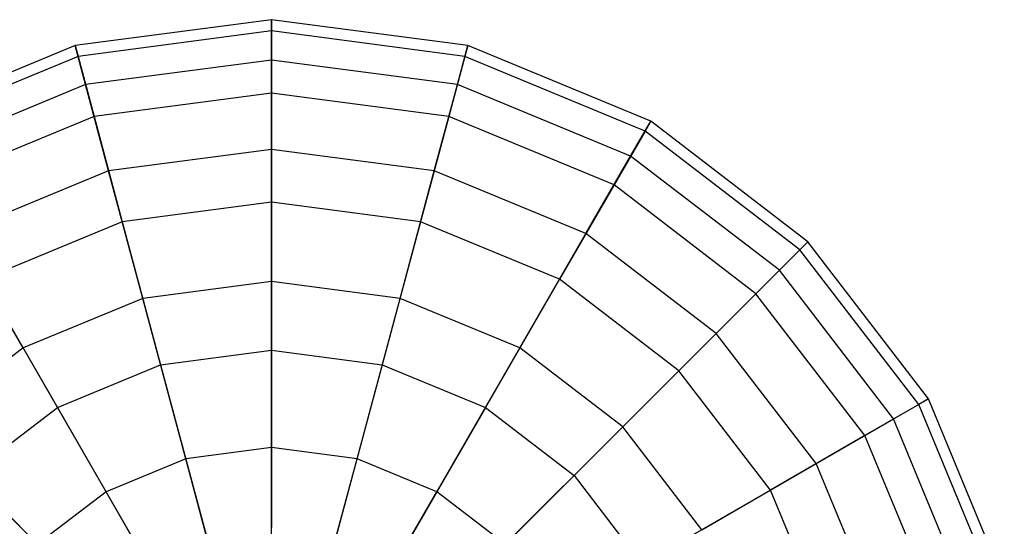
# Model space of a CAD drawing. Extents: x -38.6 to 39.4, y -37.8 to 40.2.
# Tile 40 of 49: x 5.7 to 9.9, y 9.2 to 11.4. Entities that reach past the tile are written whole.
import ezdxf

# ---------------------------------------------------------------- set-up
doc = ezdxf.new("R2010")
doc.units = 0
doc.header["$LTSCALE"] = 2.54
doc.layers.get('0').update_dxf_attribs({"color": 13, "linetype": 'CONTINUOUS'})

# ---------------------------------------------------------------- blocks, each defined once
blk = doc.blocks.new('GRUPUJ_1')
at = {"color": 0}
for p, q in [((45.3645, 49.2397, 12.6677), (44.5177, 49.1282, 12.6677)), ((45.3645, 49.2397, 12.6677), (44.5177, 49.1282, 12.6677)), ((46.2114, 49.1282, 12.6677), (45.3645, 49.2397, 12.6677)), ((45.3645, 49.2397, 12.6677), (45.3645, 49.1909, 11.8126)), ((45.3645, 49.2397, 12.6677), (45.3645, 49.1909, 11.8126)), ((45.3645, 49.0655, 13.5063), (45.3645, 49.2397, 12.6677)), ((46.2114, 49.1282, 12.6677), (45.3645, 49.2397, 12.6677)), ((45.3645, 49.0655, 13.5063), (45.3645, 49.2397, 12.6677)), ((45.3645, 49.1909, 11.8126), (44.5303, 49.0811, 11.8126)), ((45.3645, 49.1909, 11.8126), (44.5303, 49.0811, 11.8126)), ((46.1988, 49.0811, 11.8126), (45.3645, 49.1909, 11.8126)), ((45.3645, 49.1909, 11.8126), (45.3645, 48.9224, 10.9992)), ((46.1988, 49.0811, 11.8126), (45.3645, 49.1909, 11.8126)), ((45.3645, 49.1909, 11.8126), (45.3645, 48.9224, 10.9992)), ((44.5177, 49.1282, 12.6677), (43.7285, 48.8013, 12.6677)), ((44.5177, 49.1282, 12.6677), (43.7285, 48.8013, 12.6677)), ((44.5628, 48.96, 13.5063), (44.5177, 49.1282, 12.6677)), ((44.5177, 49.1282, 12.6677), (44.5303, 49.0811, 11.8126)), ((44.5628, 48.96, 13.5063), (44.5177, 49.1282, 12.6677)), ((44.5177, 49.1282, 12.6677), (44.5303, 49.0811, 11.8126)), ((46.1663, 48.96, 13.5063), (46.2114, 49.1282, 12.6677)), ((46.1663, 48.96, 13.5063), (46.2114, 49.1282, 12.6677)), ((46.2114, 49.1282, 12.6677), (46.1988, 49.0811, 11.8126)), ((46.2114, 49.1282, 12.6677), (46.1988, 49.0811, 11.8126)), ((47.0006, 48.8013, 12.6677), (46.2114, 49.1282, 12.6677)), ((47.0006, 48.8013, 12.6677), (46.2114, 49.1282, 12.6677)), ((44.5303, 49.0811, 11.8126), (43.7529, 48.7591, 11.8126)), ((44.5303, 49.0811, 11.8126), (43.7529, 48.7591, 11.8126)), ((44.5303, 49.0811, 11.8126), (44.5998, 48.8217, 10.9992)), ((44.5303, 49.0811, 11.8126), (44.5998, 48.8217, 10.9992)), ((45.3645, 49.0655, 13.5063), (44.5628, 48.96, 13.5063)), ((45.3645, 49.0655, 13.5063), (44.5628, 48.96, 13.5063)), ((46.1663, 48.96, 13.5063), (45.3645, 49.0655, 13.5063)), ((45.3645, 48.6802, 14.2713), (45.3645, 49.0655, 13.5063)), ((45.3645, 48.6802, 14.2713), (45.3645, 49.0655, 13.5063)), ((46.1663, 48.96, 13.5063), (45.3645, 49.0655, 13.5063)), ((46.1988, 49.0811, 11.8126), (46.1293, 48.8217, 10.9992)), ((46.1988, 49.0811, 11.8126), (46.1293, 48.8217, 10.9992)), ((46.9762, 48.7591, 11.8126), (46.1988, 49.0811, 11.8126)), ((46.9762, 48.7591, 11.8126), (46.1988, 49.0811, 11.8126)), ((44.5628, 48.96, 13.5063), (43.8156, 48.6505, 13.5063)), ((44.5628, 48.96, 13.5063), (43.8156, 48.6505, 13.5063)), ((44.6625, 48.5878, 14.2713), (44.5628, 48.96, 13.5063)), ((44.6625, 48.5878, 14.2713), (44.5628, 48.96, 13.5063)), ((45.3645, 48.9224, 10.9992), (44.5998, 48.8217, 10.9992)), ((45.3645, 48.9224, 10.9992), (44.5998, 48.8217, 10.9992)), ((46.1293, 48.8217, 10.9992), (45.3645, 48.9224, 10.9992)), ((46.1293, 48.8217, 10.9992), (45.3645, 48.9224, 10.9992)), ((45.3645, 48.9224, 10.9992), (45.3645, 48.4526, 10.283)), ((45.3645, 48.9224, 10.9992), (45.3645, 48.4526, 10.283)), ((46.0666, 48.5878, 14.2713), (46.1663, 48.96, 13.5063)), ((46.0666, 48.5878, 14.2713), (46.1663, 48.96, 13.5063)), ((46.9135, 48.6505, 13.5063), (46.1663, 48.96, 13.5063)), ((46.9135, 48.6505, 13.5063), (46.1663, 48.96, 13.5063)), ((44.5998, 48.8217, 10.9992), (43.8871, 48.5266, 10.9992)), ((44.5998, 48.8217, 10.9992), (43.8871, 48.5266, 10.9992)), ((44.5998, 48.8217, 10.9992), (44.7214, 48.3679, 10.283)), ((44.5998, 48.8217, 10.9992), (44.7214, 48.3679, 10.283)), ((46.1293, 48.8217, 10.9992), (46.0077, 48.3679, 10.283)), ((46.1293, 48.8217, 10.9992), (46.0077, 48.3679, 10.283)), ((46.842, 48.5266, 10.9992), (46.1293, 48.8217, 10.9992)), ((46.842, 48.5266, 10.9992), (46.1293, 48.8217, 10.9992)), ((46.9135, 48.6505, 13.5063), (47.0006, 48.8013, 12.6677)), ((46.9135, 48.6505, 13.5063), (47.0006, 48.8013, 12.6677)), ((47.0006, 48.8013, 12.6677), (46.9762, 48.7591, 11.8126)), ((47.0006, 48.8013, 12.6677), (46.9762, 48.7591, 11.8126)), ((47.6783, 48.2813, 12.6677), (47.0006, 48.8013, 12.6677)), ((47.6783, 48.2813, 12.6677), (47.0006, 48.8013, 12.6677)), ((46.9762, 48.7591, 11.8126), (46.842, 48.5266, 10.9992)), ((46.9762, 48.7591, 11.8126), (46.842, 48.5266, 10.9992)), ((47.6438, 48.2468, 11.8126), (46.9762, 48.7591, 11.8126)), ((47.6438, 48.2468, 11.8126), (46.9762, 48.7591, 11.8126)), ((45.3645, 48.6802, 14.2713), (44.6625, 48.5878, 14.2713)), ((45.3645, 48.6802, 14.2713), (44.6625, 48.5878, 14.2713)), ((45.3645, 48.1101, 14.9105), (45.3645, 48.6802, 14.2713)), ((45.3645, 48.1101, 14.9105), (45.3645, 48.6802, 14.2713)), ((46.0666, 48.5878, 14.2713), (45.3645, 48.6802, 14.2713)), ((46.0666, 48.5878, 14.2713), (45.3645, 48.6802, 14.2713)), ((46.7208, 48.3168, 14.2713), (46.9135, 48.6505, 13.5063)), ((46.7208, 48.3168, 14.2713), (46.9135, 48.6505, 13.5063)), ((47.5551, 48.1582, 13.5063), (46.9135, 48.6505, 13.5063)), ((47.5551, 48.1582, 13.5063), (46.9135, 48.6505, 13.5063)), ((44.6625, 48.5878, 14.2713), (44.0082, 48.3168, 14.2713)), ((44.6625, 48.5878, 14.2713), (44.0082, 48.3168, 14.2713)), ((44.81, 48.0371, 14.9105), (44.6625, 48.5878, 14.2713)), ((44.81, 48.0371, 14.9105), (44.6625, 48.5878, 14.2713)), ((45.9191, 48.0371, 14.9105), (46.0666, 48.5878, 14.2713)), ((45.9191, 48.0371, 14.9105), (46.0666, 48.5878, 14.2713)), ((46.7208, 48.3168, 14.2713), (46.0666, 48.5878, 14.2713)), ((46.7208, 48.3168, 14.2713), (46.0666, 48.5878, 14.2713)), ((46.842, 48.5266, 10.9992), (46.607, 48.1197, 10.283)), ((46.842, 48.5266, 10.9992), (46.607, 48.1197, 10.283)), ((47.4539, 48.057, 10.9992), (46.842, 48.5266, 10.9992)), ((47.4539, 48.057, 10.9992), (46.842, 48.5266, 10.9992)), ((45.3645, 48.4526, 10.283), (44.7214, 48.3679, 10.283)), ((45.3645, 48.4526, 10.283), (44.7214, 48.3679, 10.283)), ((46.0077, 48.3679, 10.283), (45.3645, 48.4526, 10.283)), ((46.0077, 48.3679, 10.283), (45.3645, 48.4526, 10.283)), ((45.3645, 48.4526, 10.283), (45.3645, 47.8134, 9.7129)), ((45.3645, 48.4526, 10.283), (45.3645, 47.8134, 9.7129)), ((44.7214, 48.3679, 10.283), (44.1221, 48.1197, 10.283)), ((44.7214, 48.3679, 10.283), (44.1221, 48.1197, 10.283)), ((44.7214, 48.3679, 10.283), (44.8868, 47.7505, 9.7129)), ((44.7214, 48.3679, 10.283), (44.8868, 47.7505, 9.7129)), ((46.0077, 48.3679, 10.283), (45.8423, 47.7505, 9.7129)), ((46.0077, 48.3679, 10.283), (45.8423, 47.7505, 9.7129)), ((46.607, 48.1197, 10.283), (46.0077, 48.3679, 10.283)), ((46.607, 48.1197, 10.283), (46.0077, 48.3679, 10.283)), ((44.2933, 47.823, 14.9105), (44.0082, 48.3168, 14.2713)), ((44.2933, 47.823, 14.9105), (44.0082, 48.3168, 14.2713)), ((46.4358, 47.823, 14.9105), (46.7208, 48.3168, 14.2713)), ((46.4358, 47.823, 14.9105), (46.7208, 48.3168, 14.2713)), ((47.2826, 47.8857, 14.2713), (46.7208, 48.3168, 14.2713)), ((47.2826, 47.8857, 14.2713), (46.7208, 48.3168, 14.2713)), ((47.5551, 48.1582, 13.5063), (47.6783, 48.2813, 12.6677)), ((47.5551, 48.1582, 13.5063), (47.6783, 48.2813, 12.6677)), ((47.6783, 48.2813, 12.6677), (47.6438, 48.2468, 11.8126)), ((47.6783, 48.2813, 12.6677), (47.6438, 48.2468, 11.8126)), ((48.1983, 47.6037, 12.6677), (47.6783, 48.2813, 12.6677)), ((48.1983, 47.6037, 12.6677), (47.6783, 48.2813, 12.6677)), ((47.6438, 48.2468, 11.8126), (47.4539, 48.057, 10.9992)), ((47.6438, 48.2468, 11.8126), (47.4539, 48.057, 10.9992)), ((48.156, 47.5793, 11.8126), (47.6438, 48.2468, 11.8126)), ((48.156, 47.5793, 11.8126), (47.6438, 48.2468, 11.8126)), ((47.2826, 47.8857, 14.2713), (47.5551, 48.1582, 13.5063)), ((47.2826, 47.8857, 14.2713), (47.5551, 48.1582, 13.5063)), ((48.0474, 47.5166, 13.5063), (47.5551, 48.1582, 13.5063)), ((48.0474, 47.5166, 13.5063), (47.5551, 48.1582, 13.5063)), ((44.1221, 48.1197, 10.283), (44.4416, 47.5661, 9.7129)), ((44.1221, 48.1197, 10.283), (44.4416, 47.5661, 9.7129)), ((46.607, 48.1197, 10.283), (46.2875, 47.5661, 9.7129)), ((46.607, 48.1197, 10.283), (46.2875, 47.5661, 9.7129)), ((47.1217, 47.7248, 10.283), (46.607, 48.1197, 10.283)), ((47.1217, 47.7248, 10.283), (46.607, 48.1197, 10.283)), ((45.3645, 48.1101, 14.9105), (44.81, 48.0371, 14.9105)), ((45.3645, 48.1101, 14.9105), (44.81, 48.0371, 14.9105)), ((45.3645, 47.3939, 15.3803), (45.3645, 48.1101, 14.9105)), ((45.9191, 48.0371, 14.9105), (45.3645, 48.1101, 14.9105)), ((45.3645, 47.3939, 15.3803), (45.3645, 48.1101, 14.9105)), ((45.9191, 48.0371, 14.9105), (45.3645, 48.1101, 14.9105)), ((44.81, 48.0371, 14.9105), (44.2933, 47.823, 14.9105)), ((44.81, 48.0371, 14.9105), (44.2933, 47.823, 14.9105)), ((44.9954, 47.3453, 15.3803), (44.81, 48.0371, 14.9105)), ((44.9954, 47.3453, 15.3803), (44.81, 48.0371, 14.9105)), ((45.7337, 47.3453, 15.3803), (45.9191, 48.0371, 14.9105)), ((45.7337, 47.3453, 15.3803), (45.9191, 48.0371, 14.9105)), ((46.4358, 47.823, 14.9105), (45.9191, 48.0371, 14.9105)), ((46.4358, 47.823, 14.9105), (45.9191, 48.0371, 14.9105)), ((47.4539, 48.057, 10.9992), (47.1217, 47.7248, 10.283)), ((47.4539, 48.057, 10.9992), (47.1217, 47.7248, 10.283)), ((47.9235, 47.445, 10.9992), (47.4539, 48.057, 10.9992)), ((47.9235, 47.445, 10.9992), (47.4539, 48.057, 10.9992)), ((46.8795, 47.4825, 14.9105), (47.2826, 47.8857, 14.2713)), ((46.8795, 47.4825, 14.9105), (47.2826, 47.8857, 14.2713)), ((47.7137, 47.3239, 14.2713), (47.2826, 47.8857, 14.2713)), ((47.7137, 47.3239, 14.2713), (47.2826, 47.8857, 14.2713)), ((44.2933, 47.823, 14.9105), (43.8496, 47.4825, 14.9105)), ((44.2933, 47.823, 14.9105), (43.8496, 47.4825, 14.9105)), ((44.6514, 47.2028, 15.3803), (44.2933, 47.823, 14.9105)), ((44.6514, 47.2028, 15.3803), (44.2933, 47.823, 14.9105)), ((46.0777, 47.2028, 15.3803), (46.4358, 47.823, 14.9105)), ((46.0777, 47.2028, 15.3803), (46.4358, 47.823, 14.9105)), ((46.8795, 47.4825, 14.9105), (46.4358, 47.823, 14.9105)), ((46.8795, 47.4825, 14.9105), (46.4358, 47.823, 14.9105)), ((44.8868, 47.7505, 9.7129), (45.3645, 47.8134, 9.7129)), ((44.8868, 47.7505, 9.7129), (45.3645, 47.8134, 9.7129)), ((45.3645, 47.8134, 9.7129), (45.8423, 47.7505, 9.7129)), ((45.3645, 47.8134, 9.7129), (45.8423, 47.7505, 9.7129)), ((45.3645, 47.8134, 9.7129), (45.3645, 47.0485, 9.3276)), ((45.3645, 47.8134, 9.7129), (45.3645, 47.0485, 9.3276)), ((44.4416, 47.5661, 9.7129), (44.8868, 47.7505, 9.7129)), ((44.4416, 47.5661, 9.7129), (44.8868, 47.7505, 9.7129)), ((44.8868, 47.7505, 9.7129), (45.0848, 47.0116, 9.3276)), ((44.8868, 47.7505, 9.7129), (45.0848, 47.0116, 9.3276)), ((45.8423, 47.7505, 9.7129), (45.6443, 47.0116, 9.3276)), ((45.8423, 47.7505, 9.7129), (45.6443, 47.0116, 9.3276)), ((45.8423, 47.7505, 9.7129), (46.2875, 47.5661, 9.7129)), ((45.8423, 47.7505, 9.7129), (46.2875, 47.5661, 9.7129)), ((47.1217, 47.7248, 10.283), (46.6697, 47.2728, 9.7129)), ((47.1217, 47.7248, 10.283), (46.6697, 47.2728, 9.7129)), ((47.5166, 47.2101, 10.283), (47.1217, 47.7248, 10.283)), ((47.5166, 47.2101, 10.283), (47.1217, 47.7248, 10.283)), ((48.0474, 47.5166, 13.5063), (48.1983, 47.6037, 12.6677)), ((48.0474, 47.5166, 13.5063), (48.1983, 47.6037, 12.6677)), ((48.1983, 47.6037, 12.6677), (48.156, 47.5793, 11.8126)), ((48.1983, 47.6037, 12.6677), (48.156, 47.5793, 11.8126)), ((48.5251, 46.8145, 12.6677), (48.1983, 47.6037, 12.6677)), ((48.5251, 46.8145, 12.6677), (48.1983, 47.6037, 12.6677)), ((44.0594, 47.2728, 9.7129), (44.4416, 47.5661, 9.7129)), ((44.0594, 47.2728, 9.7129), (44.4416, 47.5661, 9.7129)), ((44.4416, 47.5661, 9.7129), (44.8241, 46.9036, 9.3276)), ((44.4416, 47.5661, 9.7129), (44.8241, 46.9036, 9.3276)), ((46.2875, 47.5661, 9.7129), (45.905, 46.9036, 9.3276)), ((46.2875, 47.5661, 9.7129), (45.905, 46.9036, 9.3276)), ((46.2875, 47.5661, 9.7129), (46.6697, 47.2728, 9.7129)), ((46.2875, 47.5661, 9.7129), (46.6697, 47.2728, 9.7129)), ((48.156, 47.5793, 11.8126), (47.9235, 47.445, 10.9992)), ((48.156, 47.5793, 11.8126), (47.9235, 47.445, 10.9992)), ((48.478, 46.8019, 11.8126), (48.156, 47.5793, 11.8126)), ((48.478, 46.8019, 11.8126), (48.156, 47.5793, 11.8126)), ((44.356, 46.9761, 15.3803), (43.8496, 47.4825, 14.9105)), ((44.356, 46.9761, 15.3803), (43.8496, 47.4825, 14.9105)), ((46.3731, 46.9761, 15.3803), (46.8795, 47.4825, 14.9105)), ((46.3731, 46.9761, 15.3803), (46.8795, 47.4825, 14.9105)), ((47.22, 47.0388, 14.9105), (46.8795, 47.4825, 14.9105)), ((47.22, 47.0388, 14.9105), (46.8795, 47.4825, 14.9105)), ((47.7137, 47.3239, 14.2713), (48.0474, 47.5166, 13.5063)), ((47.7137, 47.3239, 14.2713), (48.0474, 47.5166, 13.5063)), ((48.3569, 46.7694, 13.5063), (48.0474, 47.5166, 13.5063)), ((48.3569, 46.7694, 13.5063), (48.0474, 47.5166, 13.5063)), ((47.9235, 47.445, 10.9992), (47.5166, 47.2101, 10.283)), ((47.9235, 47.445, 10.9992), (47.5166, 47.2101, 10.283)), ((48.2187, 46.7324, 10.9992), (47.9235, 47.445, 10.9992)), ((48.2187, 46.7324, 10.9992), (47.9235, 47.445, 10.9992)), ((45.3645, 47.3939, 15.3803), (44.9954, 47.3453, 15.3803)), ((45.3645, 47.3939, 15.3803), (44.9954, 47.3453, 15.3803)), ((45.7337, 47.3453, 15.3803), (45.3645, 47.3939, 15.3803)), ((45.3645, 46.5805, 15.6488), (45.3645, 47.3939, 15.3803)), ((45.3645, 46.5805, 15.6488), (45.3645, 47.3939, 15.3803)), ((45.7337, 47.3453, 15.3803), (45.3645, 47.3939, 15.3803)), ((44.9954, 47.3453, 15.3803), (44.6514, 47.2028, 15.3803)), ((44.9954, 47.3453, 15.3803), (44.6514, 47.2028, 15.3803)), ((45.2059, 46.5596, 15.6488), (44.9954, 47.3453, 15.3803)), ((45.2059, 46.5596, 15.6488), (44.9954, 47.3453, 15.3803)), ((45.5232, 46.5596, 15.6488), (45.7337, 47.3453, 15.3803)), ((45.5232, 46.5596, 15.6488), (45.7337, 47.3453, 15.3803)), ((46.0777, 47.2028, 15.3803), (45.7337, 47.3453, 15.3803)), ((46.0777, 47.2028, 15.3803), (45.7337, 47.3453, 15.3803)), ((47.22, 47.0388, 14.9105), (47.7137, 47.3239, 14.2713)), ((47.22, 47.0388, 14.9105), (47.7137, 47.3239, 14.2713)), ((47.9847, 46.6697, 14.2713), (47.7137, 47.3239, 14.2713)), ((47.9847, 46.6697, 14.2713), (47.7137, 47.3239, 14.2713)), ((44.0594, 47.2728, 9.7129), (44.6003, 46.7319, 9.3276)), ((44.0594, 47.2728, 9.7129), (44.6003, 46.7319, 9.3276)), ((46.6697, 47.2728, 9.7129), (46.1288, 46.7319, 9.3276)), ((46.6697, 47.2728, 9.7129), (46.1288, 46.7319, 9.3276)), ((46.6697, 47.2728, 9.7129), (46.9631, 46.8905, 9.7129)), ((46.6697, 47.2728, 9.7129), (46.9631, 46.8905, 9.7129)), ((44.6514, 47.2028, 15.3803), (44.356, 46.9761, 15.3803)), ((44.6514, 47.2028, 15.3803), (44.356, 46.9761, 15.3803)), ((45.0581, 46.4984, 15.6488), (44.6514, 47.2028, 15.3803)), ((45.0581, 46.4984, 15.6488), (44.6514, 47.2028, 15.3803)), ((45.671, 46.4984, 15.6488), (46.0777, 47.2028, 15.3803)), ((45.671, 46.4984, 15.6488), (46.0777, 47.2028, 15.3803)), ((46.3731, 46.9761, 15.3803), (46.0777, 47.2028, 15.3803)), ((46.3731, 46.9761, 15.3803), (46.0777, 47.2028, 15.3803)), ((47.5166, 47.2101, 10.283), (46.9631, 46.8905, 9.7129)), ((47.5166, 47.2101, 10.283), (46.9631, 46.8905, 9.7129)), ((47.7649, 46.6108, 10.283), (47.5166, 47.2101, 10.283)), ((47.7649, 46.6108, 10.283), (47.5166, 47.2101, 10.283))]:
    blk.add_line(p, q, dxfattribs=at)

msp = doc.modelspace()

# ---------------------------------------------------------------- block references
at = {"color": 0}
msp.add_blockref('GRUPUJ_1', (-38.6046, -37.8416, 0.1598), dxfattribs=at)

doc.saveas('drawing.dxf')
